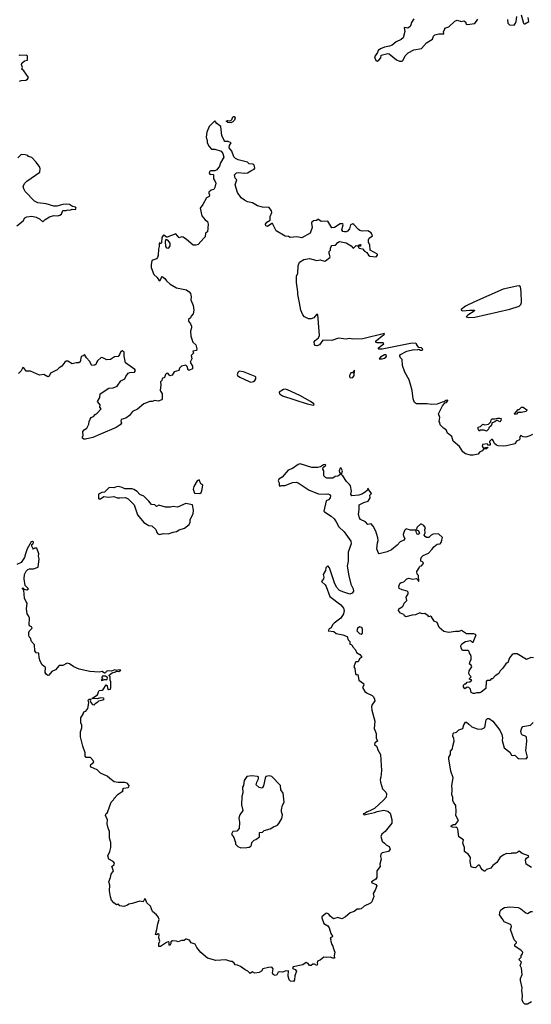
# Model space of a CAD drawing. Extents: x 1985742 to 2252716, y 78271 to 266492.
# Tile 142 of 250: x 2081548 to 2087671, y 209980 to 221748. Entities that reach past the tile are written whole.
import ezdxf

# ---------------------------------------------------------------- set-up
doc = ezdxf.new("R2010")
doc.units = 0

msp = doc.modelspace()

# ---------------------------------------------------------------- linework, layer by layer
at = {"layer": '0CON10XD'}
for points in [[(2086264, 221756), (2086237, 221715), (2086231, 221685), (2086222, 221668), (2086195, 221647), (2086155, 221656), (2086148, 221652), (2086159, 221605), (2086138, 221532), (2086115, 221511), (2086055, 221482), (2086004, 221445), (2085972, 221432), (2085915, 221420), (2085865, 221399), (2085840, 221380), (2085831, 221355), (2085793, 221305), (2085810, 221260), (2085825, 221251), (2085848, 221262), (2085870, 221290), (2085876, 221325), (2085954, 221344), (2085968, 221338), (2086059, 221269), (2086095, 221252), (2086125, 221252), (2086138, 221265), (2086160, 221315), (2086197, 221353), (2086265, 221388), (2086356, 221404), (2086415, 221470), (2086487, 221513), (2086501, 221549), (2086516, 221565), (2086565, 221579), (2086623, 221577), (2086621, 221605), (2086637, 221635), (2086635, 221648), (2086685, 221664), (2086755, 221730), (2086785, 221740), (2086835, 221727), (2086865, 221733), (2086885, 221720), (2086890, 221695), (2086905, 221690), (2086995, 221703), (2087031, 221755)], [(2087388, 221748), (2087390, 221705), (2087408, 221688), (2087465, 221682), (2087483, 221705), (2087488, 221725), (2087496, 221785)], [(2087548, 221805), (2087578, 221705), (2087585, 221698), (2087595, 221698), (2087640, 221725), (2087633, 221775)], [(2081545, 221012), (2081565, 221020), (2081620, 221025), (2081643, 221037), (2081652, 221055), (2081596, 221136), (2081573, 221155), (2081581, 221175), (2081571, 221211), (2081575, 221228), (2081605, 221256), (2081640, 221265), (2081640, 221315), (2081625, 221322), (2081555, 221319), (2081541, 221325)], [(2084505, 219326), (2084545, 219350), (2084544, 219396), (2084564, 219445), (2084561, 219465), (2084535, 219503), (2084454, 219506), (2084395, 219524), (2084335, 219560), (2084275, 219571), (2084240, 219590), (2084200, 219620), (2084154, 219684), (2084127, 219775), (2084147, 219835), (2084128, 219855), (2084118, 219895), (2084144, 219916), (2084165, 219920), (2084235, 219913), (2084275, 219918), (2084315, 219943), (2084355, 219960), (2084361, 219975), (2084357, 219995), (2084351, 220011), (2084340, 220020), (2084295, 220023), (2084275, 220046), (2084162, 220072), (2084129, 220089), (2084110, 220110), (2084086, 220176), (2084054, 220215), (2084058, 220242), (2084078, 220275), (2084045, 220290), (2084005, 220293), (2083995, 220305), (2083968, 220365), (2083955, 220470), (2083907, 220507), (2083890, 220525), (2083885, 220540), (2083815, 220470), (2083787, 220405), (2083780, 220345), (2083793, 220303), (2083792, 220275), (2083815, 220230), (2083845, 220202), (2083885, 220199), (2083960, 220175), (2083979, 220149), (2083990, 220105), (2083953, 220037), (2083938, 219995), (2083906, 219955), (2083885, 219942), (2083835, 219942), (2083821, 219935), (2083816, 219915), (2083822, 219902), (2083835, 219897), (2083865, 219900), (2083868, 219895), (2083868, 219845), (2083885, 219823), (2083894, 219795), (2083883, 219743), (2083871, 219719), (2083841, 219709), (2083812, 219688), (2083811, 219675), (2083821, 219655), (2083816, 219635), (2083782, 219618), (2083740, 219540), (2083708, 219495), (2083727, 219405), (2083766, 219356), (2083796, 219335), (2083804, 219305), (2083796, 219214), (2083772, 219198), (2083767, 219153), (2083750, 219135), (2083685, 219062), (2083655, 219052), (2083625, 219052), (2083545, 219122), (2083505, 219148), (2083485, 219152), (2083455, 219140), (2083415, 219188), (2083315, 219150), (2083305, 219150), (2083275, 219172), (2083265, 219168), (2083251, 219145), (2083245, 219080), (2083235, 219070), (2083225, 219082), (2083218, 219075), (2083219, 219035), (2083209, 219005), (2083207, 218935), (2083199, 218905), (2083185, 218888), (2083142, 218875), (2083130, 218865), (2083120, 218820), (2083122, 218785), (2083154, 218704), (2083195, 218668), (2083215, 218634), (2083225, 218627), (2083230, 218630), (2083245, 218668), (2083255, 218678), (2083286, 218655), (2083306, 218625), (2083349, 218585), (2083424, 218544), (2083545, 218517), (2083576, 218496), (2083592, 218475), (2083600, 218435), (2083598, 218398), (2083625, 218330), (2083634, 218275), (2083625, 218232), (2083600, 218205), (2083592, 218185), (2083568, 218165), (2083570, 218145), (2083594, 218114), (2083606, 218085), (2083606, 218064), (2083594, 218025), (2083598, 217965), (2083620, 217895), (2083655, 217860), (2083670, 217815), (2083665, 217794), (2083620, 217785), (2083627, 217763), (2083599, 217735), (2083607, 217695), (2083590, 217655), (2083616, 217606), (2083616, 217574), (2083582, 217558), (2083565, 217560), (2083552, 217602), (2083535, 217620), (2083485, 217608), (2083459, 217581), (2083452, 217555), (2083395, 217538), (2083372, 217498), (2083345, 217492), (2083325, 217518), (2083315, 217522), (2083305, 217518), (2083294, 217506), (2083280, 217470), (2083252, 217458), (2083248, 217435), (2083232, 217418), (2083236, 217385), (2083228, 217315), (2083253, 217275), (2083253, 217215), (2083248, 217205), (2083205, 217189), (2083165, 217197), (2083135, 217184), (2083105, 217186), (2083032, 217155), (2082958, 217092), (2082900, 217065), (2082864, 217016), (2082818, 216985), (2082761, 216969), (2082757, 216955), (2082766, 216925), (2082749, 216905), (2082702, 216875), (2082516, 216794), (2082424, 216754), (2082335, 216736), (2082315, 216736), (2082300, 216745), (2082300, 216765), (2082307, 216775), (2082304, 216826), (2082320, 216845), (2082352, 216865), (2082377, 216913), (2082378, 216945), (2082390, 216975), (2082405, 216992), (2082433, 217007), (2082451, 217029), (2082476, 217044), (2082522, 217095), (2082508, 217115), (2082510, 217145), (2082478, 217185), (2082507, 217233), (2082512, 217275), (2082615, 217342), (2082665, 217348), (2082715, 217368), (2082758, 217432), (2082808, 217455), (2082818, 217485), (2082847, 217523), (2082865, 217530), (2082924, 217536), (2082934, 217555), (2082928, 217568), (2082816, 217646), (2082798, 217725), (2082797, 217775), (2082775, 217791), (2082757, 217783), (2082743, 217745), (2082725, 217722), (2082683, 217717), (2082635, 217687), (2082591, 217681), (2082545, 217708), (2082525, 217710), (2082481, 217669), (2082468, 217652), (2082465, 217630), (2082445, 217618), (2082410, 217615), (2082382, 217665), (2082348, 217708), (2082325, 217747), (2082308, 217732), (2082285, 217722), (2082270, 217660), (2082255, 217648), (2082225, 217647), (2082175, 217633), (2082126, 217666), (2082105, 217666), (2082087, 217653), (2082053, 217607), (2082020, 217585), (2081998, 217562), (2081918, 217522), (2081902, 217488), (2081885, 217479), (2081837, 217507), (2081785, 217498), (2081678, 217545), (2081625, 217547), (2081597, 217587), (2081585, 217589), (2081565, 217552), (2081535, 217518)], [(2084075, 220513), (2084038, 220518), (2084020, 220535), (2084038, 220542), (2084055, 220538), (2084077, 220543), (2084092, 220558), (2084095, 220580), (2084105, 220590), (2084115, 220590), (2084128, 220575), (2084118, 220545), (2084098, 220525), (2084075, 220513)], [(2081516, 219284), (2081588, 219345), (2081611, 219379), (2081635, 219393), (2081695, 219399), (2081745, 219389), (2081787, 219367), (2081825, 219330), (2081852, 219358), (2081905, 219393), (2081955, 219407), (2082005, 219403), (2082028, 219412), (2082048, 219425), (2082064, 219466), (2082105, 219466), (2082125, 219476), (2082148, 219472), (2082175, 219484), (2082215, 219479), (2082224, 219495), (2082216, 219506), (2082180, 219515), (2082145, 219538), (2082105, 219542), (2082065, 219538), (2081993, 219517), (2081955, 219517), (2081865, 219548), (2081765, 219559), (2081725, 219580), (2081613, 219695), (2081597, 219725), (2081590, 219755), (2081605, 219788), (2081632, 219818), (2081790, 219925), (2081792, 219965), (2081788, 219985), (2081746, 220046), (2081695, 220100), (2081655, 220114), (2081644, 220124), (2081615, 220133), (2081565, 220138), (2081524, 220096)], [(2087685, 216791), (2087655, 216773), (2087605, 216759), (2087574, 216764), (2087545, 216780), (2087528, 216755), (2087532, 216745), (2087528, 216725), (2087495, 216709), (2087472, 216678), (2087376, 216654), (2087335, 216652), (2087275, 216654), (2087255, 216663), (2087232, 216682), (2087215, 216720), (2087205, 216730), (2087195, 216730), (2087170, 216705), (2087170, 216695), (2087180, 216685), (2087178, 216662), (2087152, 216662), (2087145, 216680), (2087085, 216670), (2087081, 216651), (2087095, 216630), (2087145, 216640), (2087150, 216635), (2087148, 216625), (2087135, 216618), (2087102, 216618), (2087082, 216595), (2087050, 216580), (2087034, 216556), (2086975, 216544), (2086945, 216544), (2086885, 216558), (2086851, 216581), (2086812, 216645), (2086735, 216712), (2086718, 216765), (2086668, 216805), (2086652, 216845), (2086622, 216865), (2086582, 216905), (2086578, 216935), (2086570, 216945), (2086578, 216995), (2086562, 217035), (2086609, 217131), (2086630, 217155), (2086635, 217170), (2086656, 217174), (2086672, 217195), (2086670, 217200), (2086648, 217195), (2086630, 217180), (2086605, 217177), (2086544, 217154), (2086475, 217147), (2086425, 217158), (2086295, 217157), (2086274, 217174), (2086257, 217215), (2086247, 217315), (2086227, 217387), (2086208, 217445), (2086159, 217535), (2086129, 217615), (2086126, 217686), (2086105, 217708), (2086097, 217725), (2086096, 217735), (2086105, 217746), (2086183, 217787), (2086266, 217806), (2086305, 217800), (2086325, 217810), (2086345, 217798), (2086363, 217797), (2086372, 217805), (2086370, 217815), (2086355, 217826), (2086325, 217830), (2086298, 217865), (2086300, 217875), (2086280, 217880), (2086227, 217877), (2085885, 217808), (2085848, 217808), (2085842, 217815), (2085843, 217825), (2085878, 217852), (2085907, 217875), (2085900, 217885), (2085825, 217884), (2085808, 217895), (2085818, 217915), (2085885, 217970), (2085912, 217985), (2085915, 217996), (2085655, 217935), (2085535, 217929), (2085495, 217937), (2085455, 217928), (2085365, 217943), (2085285, 217912), (2085175, 217917), (2085137, 217863), (2085105, 217848), (2085085, 217853), (2085078, 217865), (2085074, 217896), (2085086, 217914), (2085123, 217947), (2085136, 217974), (2085116, 218225), (2085100, 218225), (2085068, 218185), (2085035, 218171), (2085005, 218173), (2084956, 218196), (2084935, 218222), (2084912, 218275), (2084896, 218365), (2084876, 218465), (2084878, 218495), (2084861, 218605), (2084862, 218685), (2084876, 218715), (2084880, 218805), (2084895, 218848), (2084948, 218882), (2085016, 218894), (2085105, 218871), (2085145, 218878), (2085195, 218860), (2085208, 218865), (2085260, 218905), (2085262, 218915), (2085250, 218955), (2085253, 218977), (2085267, 218993), (2085267, 219015), (2085275, 219038), (2085285, 219048), (2085326, 219054), (2085354, 219086), (2085375, 219096), (2085455, 219079), (2085514, 219044), (2085535, 219021), (2085545, 219018), (2085575, 219047), (2085600, 219040), (2085605, 219058), (2085625, 219060), (2085632, 219055), (2085625, 219040), (2085600, 219040), (2085602, 219025), (2085612, 219015), (2085649, 219009), (2085675, 218981), (2085702, 218965), (2085721, 218935), (2085740, 218920), (2085815, 218914), (2085832, 218935), (2085832, 218945), (2085742, 218992), (2085737, 219057), (2085724, 219084), (2085723, 219115), (2085732, 219138), (2085772, 219165), (2085755, 219200), (2085715, 219226), (2085645, 219222), (2085619, 219229), (2085601, 219241), (2085549, 219299), (2085535, 219307), (2085508, 219295), (2085494, 219246), (2085470, 219220), (2085455, 219211), (2085435, 219211), (2085415, 219218), (2085402, 219235), (2085419, 219295), (2085415, 219306), (2085385, 219306), (2085315, 219262), (2085285, 219260), (2085235, 219341), (2085155, 219334), (2085125, 219360), (2085115, 219360), (2085102, 219348), (2085065, 219342), (2085044, 219326), (2085040, 219315), (2085048, 219265), (2085023, 219195), (2084925, 219142), (2084865, 219154), (2084786, 219146), (2084765, 219157), (2084725, 219162), (2084616, 219226), (2084575, 219310), (2084565, 219313), (2084515, 219277), (2084495, 219283), (2084491, 219305), (2084505, 219326)], [(2083325, 219018), (2083335, 219022), (2083348, 219045), (2083348, 219075), (2083323, 219113), (2083298, 219122), (2083289, 219095), (2083293, 219035), (2083305, 219020), (2083325, 219018)], [(2086925, 218188), (2086995, 218194), (2087415, 218288), (2087526, 218324), (2087545, 218342), (2087552, 218368), (2087551, 218495), (2087543, 218555), (2087525, 218565), (2087497, 218563), (2087334, 218526), (2086990, 218375), (2086885, 218323), (2086830, 218285), (2086830, 218275), (2086848, 218268), (2086934, 218276), (2086992, 218275), (2086986, 218265), (2086910, 218215), (2086892, 218195), (2086925, 218188)], [(2085885, 217694), (2085915, 217703), (2085931, 217715), (2085937, 217725), (2085935, 217741), (2085915, 217743), (2085866, 217715), (2085852, 217695), (2085885, 217694)], [(2084315, 217417), (2084345, 217422), (2084364, 217435), (2084374, 217455), (2084374, 217475), (2084365, 217485), (2084225, 217539), (2084175, 217545), (2084160, 217530), (2084150, 217505), (2084155, 217495), (2084182, 217475), (2084295, 217422), (2084315, 217417)], [(2085505, 217468), (2085535, 217470), (2085550, 217495), (2085555, 217557), (2085530, 217525), (2085510, 217525), (2085494, 217496), (2085494, 217484), (2085505, 217468)], [(2085065, 217141), (2085073, 217145), (2085070, 217155), (2085028, 217185), (2084899, 217255), (2084755, 217323), (2084725, 217330), (2084705, 217329), (2084655, 217295), (2084658, 217275), (2084695, 217254), (2084989, 217155), (2085065, 217141)], [(2087475, 217030), (2087470, 217035), (2087515, 217090), (2087525, 217090), (2087555, 217118), (2087575, 217118), (2087617, 217085), (2087618, 217075), (2087606, 217064), (2087555, 217051), (2087508, 217052), (2087495, 217032), (2087475, 217030)], [(2087135, 216830), (2087105, 216840), (2087055, 216840), (2087045, 216830), (2087033, 216855), (2087034, 216876), (2087064, 216886), (2087090, 216915), (2087115, 216907), (2087157, 216913), (2087188, 216942), (2087192, 216965), (2087204, 216976), (2087235, 216977), (2087265, 216987), (2087295, 216987), (2087310, 216980), (2087307, 216957), (2087295, 216940), (2087265, 216958), (2087255, 216958), (2087235, 216940), (2087202, 216928), (2087190, 216895), (2087162, 216868), (2087158, 216852), (2087135, 216830)], [(2087332, 213998), (2087300, 213965), (2087282, 213935), (2087240, 213905), (2087205, 213870), (2087192, 213868), (2087175, 213850), (2087145, 213850), (2087132, 213838), (2087128, 213755), (2087071, 213709), (2087055, 213702), (2087015, 213702), (2086996, 213694), (2086974, 213694), (2086953, 213705), (2086943, 213745), (2086925, 213768), (2086905, 213770), (2086875, 213750), (2086860, 213775), (2086860, 213795), (2086875, 213810), (2086888, 213812), (2086905, 213830), (2086937, 213833), (2086960, 213855), (2086930, 213865), (2086930, 213875), (2086950, 213895), (2086935, 213910), (2086923, 213935), (2086928, 213965), (2086958, 214015), (2086950, 214035), (2086930, 214045), (2086938, 214082), (2086950, 214095), (2086950, 214135), (2086942, 214162), (2086930, 214175), (2086928, 214198), (2086915, 214210), (2086849, 214209), (2086831, 214235), (2086826, 214265), (2086840, 214290), (2086885, 214317), (2086945, 214327), (2086965, 214310), (2086975, 214310), (2087010, 214395), (2086985, 214406), (2086895, 214408), (2086835, 214447), (2086805, 214437), (2086765, 214436), (2086685, 214422), (2086625, 214434), (2086570, 214485), (2086545, 214542), (2086510, 214560), (2086475, 214610), (2086465, 214617), (2086445, 214612), (2086435, 214622), (2086395, 214650), (2086365, 214647), (2086335, 214657), (2086286, 214634), (2086245, 214630), (2086171, 214611), (2086155, 214622), (2086145, 214640), (2086105, 214653), (2086083, 214685), (2086085, 214708), (2086125, 214730), (2086137, 214743), (2086148, 214775), (2086182, 214805), (2086173, 214845), (2086198, 214885), (2086197, 214907), (2086187, 214917), (2086125, 214933), (2086091, 214951), (2086085, 214975), (2086099, 215011), (2086115, 215023), (2086145, 215030), (2086183, 215065), (2086205, 215071), (2086255, 215061), (2086297, 215067), (2086312, 215052), (2086315, 215040), (2086326, 215034), (2086320, 215105), (2086305, 215120), (2086299, 215151), (2086330, 215195), (2086332, 215208), (2086342, 215218), (2086355, 215220), (2086377, 215243), (2086380, 215255), (2086368, 215268), (2086350, 215275), (2086348, 215302), (2086358, 215325), (2086375, 215342), (2086439, 215371), (2086485, 215418), (2086504, 215446), (2086545, 215480), (2086580, 215485), (2086592, 215498), (2086602, 215528), (2086607, 215557), (2086562, 215602), (2086495, 215598), (2086474, 215586), (2086445, 215558), (2086418, 215558), (2086400, 215570), (2086390, 215585), (2086402, 215615), (2086398, 215655), (2086403, 215675), (2086385, 215701), (2086355, 215720), (2086345, 215720), (2086306, 215684), (2086292, 215652), (2086315, 215641), (2086332, 215615), (2086327, 215603), (2086315, 215596), (2086305, 215599), (2086295, 215613), (2086288, 215648), (2086225, 215646), (2086175, 215663), (2086155, 215643), (2086138, 215595), (2086140, 215575), (2086157, 215547), (2086145, 215526), (2086101, 215509), (2086065, 215467), (2085999, 215411), (2085945, 215386), (2085852, 215362), (2085838, 215378), (2085824, 215425), (2085830, 215495), (2085840, 215525), (2085834, 215555), (2085809, 215635), (2085780, 215695), (2085755, 215722), (2085715, 215713), (2085685, 215745), (2085628, 215775), (2085614, 215795), (2085601, 215835), (2085611, 215895), (2085612, 215948), (2085665, 215977), (2085720, 215995), (2085742, 216035), (2085740, 216065), (2085760, 216085), (2085725, 216130), (2085715, 216150), (2085710, 216125), (2085681, 216099), (2085642, 216078), (2085605, 216064), (2085525, 216058), (2085512, 216075), (2085518, 216112), (2085506, 216176), (2085495, 216194), (2085458, 216228), (2085416, 216296), (2085402, 216305), (2085398, 216315), (2085410, 216355), (2085395, 216388), (2085385, 216388), (2085372, 216355), (2085377, 216335), (2085390, 216315), (2085355, 216292), (2085325, 216288), (2085295, 216268), (2085225, 216268), (2085206, 216276), (2085190, 216295), (2085190, 216355), (2085178, 216375), (2085182, 216395), (2085210, 216425), (2085205, 216430), (2085185, 216426), (2085148, 216402), (2085115, 216396), (2085045, 216396), (2084905, 216441), (2084880, 216430), (2084815, 216384), (2084760, 216365), (2084689, 216281), (2084648, 216255), (2084642, 216235), (2084652, 216212), (2084653, 216183), (2084662, 216172), (2084685, 216180), (2084725, 216180), (2084814, 216216), (2084855, 216220), (2084882, 216212), (2085011, 216125), (2085125, 216079), (2085214, 216076), (2085235, 216081), (2085255, 216073), (2085267, 216055), (2085264, 216035), (2085245, 216010), (2085214, 215996), (2085188, 215875), (2085194, 215864), (2085275, 215813), (2085312, 215782), (2085337, 215747), (2085368, 215685), (2085431, 215625), (2085511, 215515), (2085514, 215485), (2085479, 215385), (2085479, 215275), (2085469, 215215), (2085489, 215099), (2085513, 215003), (2085540, 214945), (2085543, 214917), (2085528, 214892), (2085498, 214882), (2085427, 214905), (2085375, 214926), (2085341, 214965), (2085317, 215016), (2085255, 215198), (2085235, 215220), (2085213, 215197), (2085207, 215163), (2085182, 215115), (2085190, 215085), (2085186, 215065), (2085162, 215035), (2085204, 214995), (2085216, 214975), (2085258, 214855), (2085392, 214755), (2085423, 214715), (2085431, 214685), (2085424, 214645), (2085393, 214595), (2085313, 214535), (2085293, 214515), (2085275, 214478), (2085252, 214468), (2085240, 214445), (2085306, 214436), (2085335, 214413), (2085416, 214396), (2085466, 214376), (2085478, 214335), (2085498, 214315), (2085500, 214285), (2085515, 214280), (2085530, 214265), (2085530, 214255), (2085567, 214217), (2085580, 214185), (2085619, 214159), (2085640, 214135), (2085638, 214125), (2085615, 214108), (2085600, 214075), (2085572, 214072), (2085565, 214070), (2085546, 214015), (2085558, 213995), (2085565, 213928), (2085575, 213919), (2085595, 213920), (2085608, 213855), (2085662, 213815), (2085666, 213794), (2085652, 213765), (2085677, 213717), (2085705, 213698), (2085765, 213672), (2085782, 213655), (2085796, 213626), (2085798, 213605), (2085762, 213555), (2085758, 213535), (2085764, 213494), (2085800, 213365), (2085789, 213275), (2085813, 213215), (2085814, 213164), (2085830, 213125), (2085798, 213105), (2085794, 213085), (2085821, 213061), (2085835, 213020), (2085866, 212966), (2085877, 212775), (2085872, 212695), (2085863, 212665), (2085866, 212636), (2085889, 212555), (2085928, 212515), (2085938, 212495), (2085934, 212455), (2085901, 212419), (2085795, 212322), (2085739, 212291), (2085705, 212282), (2085679, 212261), (2085660, 212255), (2085670, 212245), (2085685, 212248), (2085795, 212271), (2085826, 212286), (2085905, 212299), (2085955, 212288), (2085981, 212265), (2086003, 212187), (2086002, 212145), (2085923, 212047), (2085882, 212015), (2085870, 211985), (2085885, 211928), (2085916, 211906), (2085932, 211885), (2085968, 211865), (2085982, 211835), (2085962, 211805), (2085885, 211789), (2085872, 211775), (2085867, 211745), (2085876, 211715), (2085858, 211655), (2085862, 211628), (2085823, 211575), (2085824, 211495), (2085810, 211475), (2085758, 211442), (2085758, 211435), (2085810, 211410), (2085821, 211395), (2085804, 211346), (2085778, 211305), (2085787, 211267), (2085762, 211205), (2085745, 211188), (2085669, 211151), (2085635, 211123), (2085615, 211117), (2085585, 211118), (2085551, 211089), (2085505, 211072), (2085446, 211024), (2085405, 211003), (2085355, 211018), (2085305, 211002), (2085262, 211035), (2085246, 211056), (2085225, 211068), (2085213, 211067), (2085163, 211027), (2085163, 211013), (2085188, 210945), (2085235, 210917), (2085251, 210895), (2085270, 210825), (2085290, 210795), (2085288, 210782), (2085272, 210778), (2085262, 210765), (2085270, 210755), (2085268, 210745), (2085283, 210695), (2085297, 210675), (2085298, 210655), (2085320, 210605), (2085310, 210565), (2085315, 210530), (2085295, 210530), (2085264, 210544), (2085225, 210538), (2085190, 210545), (2085145, 210508), (2085114, 210496), (2085108, 210475), (2085112, 210458), (2085105, 210442), (2085075, 210460), (2085055, 210458), (2085035, 210442), (2085015, 210442), (2084999, 210469), (2084975, 210478), (2084937, 210453), (2084822, 210428), (2084813, 210415), (2084817, 210407), (2084846, 210396), (2084862, 210375), (2084841, 210319), (2084836, 210274), (2084825, 210253), (2084788, 210258), (2084774, 210274), (2084762, 210315), (2084765, 210380), (2084725, 210378), (2084695, 210363), (2084655, 210370), (2084642, 210365), (2084626, 210334), (2084604, 210326), (2084580, 210335), (2084572, 210355), (2084580, 210405), (2084565, 210422), (2084525, 210420), (2084458, 210402), (2084442, 210375), (2084415, 210360), (2084362, 210352), (2084335, 210370), (2084305, 210350), (2084278, 210378), (2084245, 210392), (2084191, 210431), (2084155, 210446), (2084125, 210450), (2084113, 210473), (2084092, 210492), (2084075, 210491), (2084015, 210510), (2083895, 210502), (2083795, 210530), (2083715, 210598), (2083669, 210659), (2083649, 210699), (2083600, 210715), (2083582, 210745), (2083545, 210758), (2083535, 210758), (2083515, 210742), (2083485, 210742), (2083445, 210727), (2083426, 210736), (2083375, 210739), (2083358, 210725), (2083356, 210705), (2083345, 210683), (2083338, 210688), (2083337, 210717), (2083325, 210727), (2083305, 210720), (2083235, 210672), (2083215, 210672), (2083214, 210705), (2083226, 210735), (2083213, 210775), (2083218, 210815), (2083205, 210822), (2083185, 210810), (2083172, 210815), (2083191, 210875), (2083202, 210942)], [(2083705, 216084), (2083720, 216095), (2083729, 216115), (2083740, 216185), (2083715, 216200), (2083695, 216250), (2083674, 216236), (2083633, 216167), (2083623, 216135), (2083640, 216090), (2083705, 216084)], [(2083225, 215594), (2083265, 215606), (2083325, 215602), (2083386, 215624), (2083425, 215631), (2083455, 215649), (2083521, 215669), (2083575, 215714), (2083589, 215741), (2083590, 215775), (2083625, 215840), (2083627, 215887), (2083615, 215948), (2083535, 215964), (2083435, 215923), (2083385, 215929), (2083355, 215920), (2083295, 215920), (2083215, 215947), (2083185, 215928), (2083165, 215950), (2083125, 215952), (2083095, 215993), (2083035, 216052), (2082985, 216072), (2082955, 216110), (2082915, 216132), (2082895, 216142), (2082805, 216142), (2082775, 216157), (2082725, 216167), (2082695, 216162), (2082675, 216152), (2082635, 216158), (2082615, 216152), (2082565, 216100), (2082533, 216097), (2082492, 216075), (2082490, 216025), (2082495, 216020), (2082515, 216022), (2082555, 216050), (2082615, 216042), (2082675, 216048), (2082715, 216033), (2082746, 216034), (2082815, 216038), (2082845, 216022), (2082918, 215948), (2082960, 215830), (2083035, 215737), (2083095, 215702), (2083128, 215698), (2083176, 215656), (2083188, 215618), (2083201, 215601), (2083225, 215594)], [(2083202, 210942), (2083216, 210995), (2083204, 211024), (2083185, 211050), (2083139, 211089), (2083114, 211154), (2083071, 211191), (2083055, 211236), (2083045, 211240), (2083040, 211235), (2083025, 211203), (2082985, 211211), (2082895, 211184), (2082853, 211177), (2082840, 211165), (2082795, 211148), (2082748, 211158), (2082725, 211180), (2082718, 211172), (2082705, 211170), (2082674, 211194), (2082647, 211225), (2082634, 211265), (2082624, 211336), (2082628, 211405), (2082616, 211445), (2082636, 211495), (2082641, 211535), (2082670, 211575), (2082650, 211625), (2082679, 211651), (2082681, 211665), (2082668, 211685), (2082617, 211715), (2082604, 211754), (2082628, 211805), (2082640, 211855), (2082637, 211915), (2082624, 211966), (2082622, 212045), (2082606, 212085), (2082596, 212135), (2082599, 212185), (2082576, 212235), (2082585, 212260), (2082599, 212271), (2082642, 212395), (2082672, 212425), (2082682, 212448), (2082696, 212454), (2082700, 212465), (2082727, 212493), (2082788, 212532), (2082780, 212545), (2082795, 212562), (2082845, 212572), (2082855, 212580), (2082860, 212595), (2082835, 212622), (2082805, 212632), (2082725, 212630), (2082679, 212639), (2082625, 212678), (2082595, 212708), (2082515, 212742), (2082475, 212782), (2082403, 212813), (2082396, 212825), (2082399, 212845), (2082436, 212874), (2082429, 212895), (2082395, 212929), (2082345, 212930), (2082330, 212945), (2082333, 212985), (2082302, 213065), (2082276, 213175), (2082274, 213236), (2082291, 213285), (2082290, 213315), (2082278, 213345), (2082280, 213405), (2082310, 213455), (2082310, 213465), (2082325, 213480), (2082340, 213485), (2082362, 213515), (2082374, 213585), (2082368, 213615), (2082380, 213625), (2082400, 213625), (2082392, 213605), (2082399, 213589), (2082420, 213565), (2082445, 213560), (2082450, 213575), (2082485, 213593), (2082495, 213607), (2082543, 213617), (2082556, 213625), (2082558, 213635), (2082550, 213640), (2082515, 213641), (2082475, 213630), (2082412, 213635), (2082481, 213679), (2082491, 213715), (2082501, 213729), (2082535, 213734), (2082548, 213742), (2082582, 213798), (2082595, 213790), (2082598, 213755), (2082615, 213742), (2082633, 213747), (2082640, 213765), (2082638, 213835), (2082630, 213855), (2082630, 213895), (2082620, 213905), (2082620, 213915), (2082655, 213940), (2082695, 213952), (2082705, 213961), (2082735, 213959), (2082758, 213975), (2082735, 213979), (2082705, 213970), (2082685, 213977), (2082645, 213961), (2082605, 213964), (2082584, 213956), (2082575, 213940), (2082565, 213938), (2082535, 213958), (2082499, 213951), (2082386, 213956), (2082260, 213985), (2082195, 214012), (2082145, 214050), (2082115, 214058), (2082065, 214030), (2082022, 214028), (2081975, 213978), (2081932, 213958), (2081898, 213915), (2081885, 213910), (2081864, 213924), (2081852, 213945), (2081857, 214007), (2081817, 214037), (2081795, 214080), (2081782, 214122), (2081776, 214176), (2081745, 214180), (2081731, 214205), (2081724, 214275), (2081688, 214315), (2081677, 214357), (2081663, 214373), (2081657, 214395), (2081657, 214425), (2081666, 214445), (2081696, 214476), (2081690, 214490), (2081664, 214504), (2081660, 214515), (2081666, 214595), (2081655, 214622), (2081637, 214645), (2081630, 214705), (2081638, 214775), (2081625, 214790), (2081607, 214835), (2081598, 214928), (2081580, 214945), (2081580, 214955), (2081587, 214957), (2081602, 214942), (2081633, 214933), (2081652, 214945), (2081614, 214984), (2081603, 215065), (2081604, 215115), (2081624, 215156), (2081645, 215176), (2081665, 215186), (2081715, 215184), (2081770, 215205), (2081781, 215305), (2081774, 215336), (2081777, 215365), (2081755, 215430), (2081725, 215430), (2081715, 215420), (2081705, 215430), (2081694, 215455), (2081692, 215475), (2081708, 215482), (2081712, 215502), (2081702, 215512), (2081685, 215508), (2081638, 215422), (2081616, 215364), (2081605, 215318), (2081565, 215262), (2081515, 215238)], [(2085635, 214403), (2085652, 214415), (2085651, 214465), (2085643, 214483), (2085615, 214492), (2085589, 214471), (2085582, 214445), (2085615, 214410), (2085635, 214403)], [(2087698, 214122), (2087665, 214124), (2087615, 214102), (2087500, 214170), (2087460, 214170), (2087445, 214163), (2087422, 214138), (2087400, 214105), (2087395, 214070), (2087365, 214048), (2087332, 213998)], [(2082545, 213852), (2082558, 213862), (2082597, 213863), (2082600, 213885), (2082575, 213902), (2082535, 213900), (2082530, 213885), (2082540, 213875), (2082522, 213855), (2082545, 213852)], [(2087675, 211614), (2087610, 211655), (2087600, 211705), (2087612, 211728), (2087640, 211745), (2087636, 211756), (2087561, 211781), (2087525, 211812), (2087505, 211793), (2087485, 211787), (2087435, 211787), (2087428, 211782), (2087405, 211777), (2087375, 211783), (2087342, 211768), (2087300, 211740), (2087257, 211675), (2087210, 211640), (2087185, 211607), (2087135, 211590), (2087115, 211572), (2087105, 211572), (2087085, 211588), (2087065, 211612), (2087055, 211638), (2087045, 211642), (2087035, 211642), (2087005, 211611), (2086975, 211614), (2086953, 211623), (2086940, 211685), (2086943, 211735), (2086919, 211769), (2086871, 211805), (2086873, 211853), (2086851, 211905), (2086859, 211945), (2086805, 211982), (2086793, 212073), (2086785, 212090), (2086775, 212098), (2086767, 212093), (2086725, 212098), (2086712, 212105), (2086710, 212115), (2086735, 212127), (2086765, 212130), (2086800, 212175), (2086768, 212238), (2086773, 212285), (2086769, 212355), (2086740, 212395), (2086733, 212417), (2086732, 212455), (2086720, 212485), (2086723, 212545), (2086718, 212595), (2086737, 212685), (2086709, 212765), (2086682, 212915), (2086682, 212935), (2086702, 212965), (2086702, 213005), (2086727, 213033), (2086730, 213065), (2086747, 213125), (2086742, 213155), (2086730, 213185), (2086737, 213215), (2086745, 213226), (2086777, 213233), (2086805, 213259), (2086850, 213275), (2086865, 213320), (2086885, 213350), (2086895, 213350), (2086925, 213330), (2086958, 213298), (2087025, 213274), (2087075, 213269), (2087115, 213288), (2087130, 213380), (2087146, 213394), (2087165, 213396), (2087209, 213365), (2087296, 213255), (2087318, 213205), (2087326, 213164), (2087322, 213132), (2087348, 213045), (2087414, 212994), (2087435, 212959), (2087445, 212952), (2087475, 212958), (2087504, 212924), (2087517, 212917), (2087610, 212915), (2087627, 212935), (2087606, 213015), (2087618, 213125), (2087612, 213172), (2087600, 213185), (2087566, 213196), (2087555, 213208), (2087544, 213245), (2087556, 213285), (2087569, 213301), (2087660, 213315), (2087693, 213347)], [(2084195, 211850), (2084265, 211854), (2084295, 211859), (2084315, 211870), (2084323, 211885), (2084328, 211915), (2084355, 211942), (2084375, 211950), (2084418, 211982), (2084420, 212035), (2084455, 212038), (2084475, 212057), (2084545, 212078), (2084585, 212102), (2084635, 212122), (2084651, 212139), (2084685, 212200), (2084692, 212245), (2084681, 212281), (2084680, 212305), (2084695, 212360), (2084714, 212396), (2084703, 212503), (2084672, 212545), (2084668, 212595), (2084565, 212704), (2084535, 212711), (2084495, 212704), (2084485, 212682), (2084465, 212592), (2084455, 212570), (2084445, 212562), (2084415, 212572), (2084380, 212605), (2084388, 212635), (2084408, 212675), (2084405, 212698), (2084395, 212704), (2084325, 212709), (2084265, 212704), (2084236, 212655), (2084226, 212595), (2084216, 212574), (2084217, 212507), (2084208, 212465), (2084203, 212365), (2084218, 212295), (2084182, 212245), (2084172, 212205), (2084180, 212155), (2084175, 212080), (2084145, 212050), (2084100, 212045), (2084082, 212015), (2084112, 211975), (2084130, 211915), (2084130, 211895), (2084157, 211865), (2084195, 211850)], [(2087675, 210008), (2087625, 209980), (2087595, 209983), (2087575, 210000), (2087560, 210035), (2087566, 210085), (2087556, 210144), (2087562, 210175), (2087542, 210265), (2087543, 210287), (2087560, 210335), (2087553, 210413), (2087536, 210445), (2087552, 210485), (2087522, 210515), (2087550, 210545), (2087550, 210565), (2087567, 210583), (2087568, 210605), (2087550, 210625), (2087472, 210675), (2087472, 210695), (2087492, 210715), (2087492, 210722), (2087465, 210750), (2087422, 210875), (2087432, 210908), (2087430, 210925), (2087420, 210935), (2087348, 210965), (2087332, 210995), (2087292, 211048), (2087297, 211095), (2087305, 211108), (2087352, 211135), (2087415, 211146), (2087515, 211136), (2087545, 211122), (2087605, 211073), (2087625, 211067), (2087665, 211090), (2087685, 211090)]]:
    msp.add_lwpolyline(points, dxfattribs=at)

doc.saveas('drawing.dxf')
